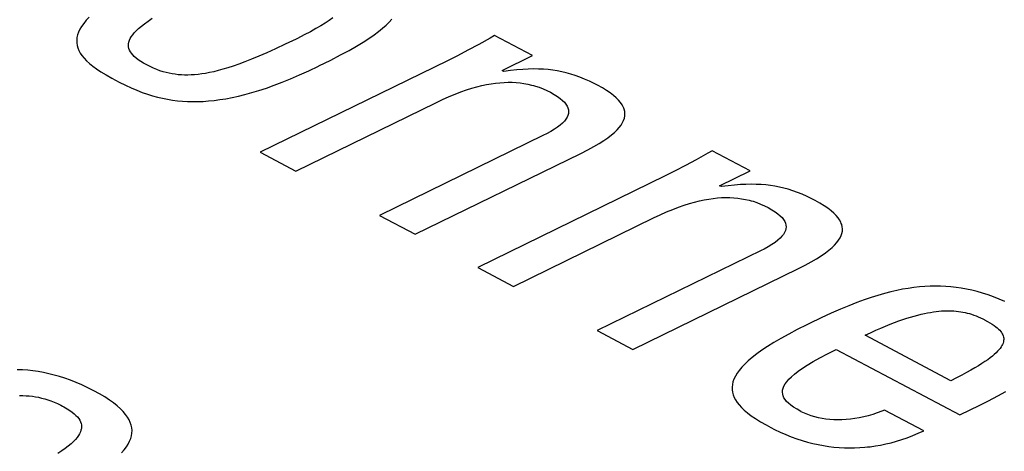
# Model space of a CAD drawing. Header units: millimetres. Extents: x -844 to -217, y -125 to 557.
# Tile 133 of 178: x -366.06 to -362.53, y 493.84 to 495.38. Entities that reach past the tile are written whole.
import ezdxf

# ---------------------------------------------------------------- set-up
doc = ezdxf.new("R2010")
doc.units = ezdxf.units.MM
doc.header["$LTSCALE"] = 23.1
doc.layers.add('R912005577_AM_0', color=7, linetype='CONTINUOUS')

msp = doc.modelspace()

# ---------------------------------------------------------------- linework, layer by layer
at = {"layer": 'R912005577_AM_0', "color": 7}
for p, q in [((-365.8192, 495.3807), (-365.8283, 495.3697)), ((-365.8085, 495.3921), (-365.8192, 495.3807)), ((-365.6104, 495.3686), (-365.5974, 495.378)), ((-365.5974, 495.378), (-365.5825, 495.3881)), ((-364.9478, 495.3804), (-364.962, 495.371)), ((-364.9352, 495.3894), (-364.9478, 495.3804)), ((-364.7439, 495.3632), (-364.733, 495.3741)), ((-364.733, 495.3741), (-364.7237, 495.3847)), ((-365.8468, 495.3385), (-365.8503, 495.3287)), ((-365.842, 495.3487), (-365.8468, 495.3385)), ((-365.8359, 495.359), (-365.842, 495.3487)), ((-365.8283, 495.3697), (-365.8359, 495.359)), ((-365.6469, 495.336), (-365.6398, 495.3435)), ((-365.6398, 495.3435), (-365.6315, 495.3514)), ((-365.6315, 495.3514), (-365.6217, 495.3597)), ((-365.6217, 495.3597), (-365.6104, 495.3686)), ((-365.0157, 495.3397), (-365.0377, 495.3282)), ((-364.9958, 495.3507), (-365.0157, 495.3397)), ((-364.978, 495.3611), (-364.9958, 495.3507)), ((-364.962, 495.371), (-364.978, 495.3611)), ((-364.787, 495.3282), (-364.7707, 495.3403)), ((-364.7707, 495.3403), (-364.7564, 495.352)), ((-364.7564, 495.352), (-364.7439, 495.3632)), ((-365.8526, 495.319), (-365.8536, 495.3095)), ((-365.8536, 495.3095), (-365.8534, 495.3001)), ((-365.8503, 495.3287), (-365.8526, 495.319)), ((-365.6676, 495.2969), (-365.6664, 495.3029)), ((-365.6664, 495.3029), (-365.6644, 495.309)), ((-365.6644, 495.309), (-365.6615, 495.3154)), ((-365.6615, 495.3154), (-365.6577, 495.322)), ((-365.6577, 495.322), (-365.6528, 495.3288)), ((-365.6528, 495.3288), (-365.6469, 495.336)), ((-365.0671, 495.3136), (-365.1061, 495.2948)), ((-365.0621, 495.316), (-365.0671, 495.3136)), ((-365.0377, 495.3282), (-365.0621, 495.316)), ((-364.8498, 495.2881), (-364.8262, 495.3022)), ((-364.8262, 495.3022), (-364.8054, 495.3156)), ((-364.8054, 495.3156), (-364.787, 495.3282)), ((-364.3706, 495.3172), (-364.4119, 495.2941)), ((-364.3549, 495.3263), (-364.3706, 495.3172)), ((-364.2191, 495.2544), (-364.3549, 495.3263)), ((-365.8534, 495.3001), (-365.852, 495.2909)), ((-365.852, 495.2909), (-365.8495, 495.2817)), ((-365.8495, 495.2817), (-365.8458, 495.2726)), ((-365.8458, 495.2726), (-365.8409, 495.2635)), ((-365.6679, 495.291), (-365.6676, 495.2969)), ((-365.6674, 495.2852), (-365.6679, 495.291)), ((-365.6661, 495.2795), (-365.6674, 495.2852)), ((-365.664, 495.2738), (-365.6661, 495.2795)), ((-365.6611, 495.2682), (-365.664, 495.2738)), ((-365.6573, 495.2625), (-365.6611, 495.2682)), ((-365.1409, 495.2786), (-365.1721, 495.2646)), ((-365.1061, 495.2948), (-365.1409, 495.2786)), ((-364.9071, 495.2564), (-364.8765, 495.2729)), ((-364.8765, 495.2729), (-364.8498, 495.2881)), ((-364.4506, 495.2732), (-364.4876, 495.2539)), ((-364.4119, 495.2941), (-364.4506, 495.2732)), ((-365.8409, 495.2635), (-365.8347, 495.2543)), ((-365.8347, 495.2543), (-365.8272, 495.2451)), ((-365.8272, 495.2451), (-365.8184, 495.2357)), ((-365.8184, 495.2357), (-365.808, 495.2262)), ((-365.6526, 495.2569), (-365.6573, 495.2625)), ((-365.647, 495.2512), (-365.6526, 495.2569)), ((-365.6404, 495.2454), (-365.647, 495.2512)), ((-365.6327, 495.2394), (-365.6404, 495.2454)), ((-365.6238, 495.2334), (-365.6327, 495.2394)), ((-365.6136, 495.2272), (-365.6238, 495.2334)), ((-365.2502, 495.2321), (-365.2723, 495.2239)), ((-365.2264, 495.2415), (-365.2502, 495.2321)), ((-365.2005, 495.2523), (-365.2264, 495.2415)), ((-365.1721, 495.2646), (-365.2005, 495.2523)), ((-364.5234, 495.236), (-365.1952, 494.908)), ((-364.9847, 495.2173), (-364.9425, 495.2382)), ((-364.9425, 495.2382), (-364.9071, 495.2564)), ((-364.4876, 495.2539), (-364.5234, 495.236)), ((-364.3283, 495.2011), (-364.2191, 495.2544)), ((-365.808, 495.2262), (-365.796, 495.2164)), ((-365.796, 495.2164), (-365.7822, 495.2063)), ((-365.7822, 495.2063), (-365.7664, 495.1957)), ((-365.7664, 495.1957), (-365.7483, 495.1847)), ((-365.602, 495.2207), (-365.6136, 495.2272)), ((-365.5898, 495.2146), (-365.602, 495.2207)), ((-365.5779, 495.2091), (-365.5898, 495.2146)), ((-365.5664, 495.2044), (-365.5779, 495.2091)), ((-365.5551, 495.2002), (-365.5664, 495.2044)), ((-365.544, 495.1966), (-365.5551, 495.2002)), ((-365.533, 495.1935), (-365.544, 495.1966)), ((-365.3623, 495.1965), (-365.3773, 495.1932)), ((-365.3465, 495.2005), (-365.3623, 495.1965)), ((-365.3297, 495.2051), (-365.3465, 495.2005)), ((-365.3118, 495.2105), (-365.3297, 495.2051)), ((-365.2927, 495.2167), (-365.3118, 495.2105)), ((-365.2723, 495.2239), (-365.2927, 495.2167)), ((-365.0546, 495.1847), (-365.0214, 495.1997)), ((-365.0214, 495.1997), (-364.9866, 495.2163)), ((-364.9866, 495.2163), (-364.9847, 495.2173)), ((-364.322, 495.1978), (-364.3283, 495.2011)), ((-364.2977, 495.2009), (-364.322, 495.1978)), ((-364.2751, 495.2032), (-364.2977, 495.2009)), ((-364.254, 495.2048), (-364.2751, 495.2032)), ((-364.234, 495.2058), (-364.254, 495.2048)), ((-364.2151, 495.2062), (-364.234, 495.2058)), ((-364.197, 495.2059), (-364.2151, 495.2062)), ((-364.1795, 495.2051), (-364.197, 495.2059)), ((-364.1626, 495.2038), (-364.1795, 495.2051)), ((-364.1461, 495.2018), (-364.1626, 495.2038)), ((-364.13, 495.1993), (-364.1461, 495.2018)), ((-364.114, 495.1963), (-364.13, 495.1993)), ((-364.0981, 495.1925), (-364.114, 495.1963)), ((-365.7483, 495.1847), (-365.7275, 495.1728)), ((-365.7275, 495.1728), (-365.7145, 495.1658)), ((-365.7145, 495.1658), (-365.7012, 495.1589)), ((-365.522, 495.1909), (-365.533, 495.1935)), ((-365.5111, 495.1888), (-365.522, 495.1909)), ((-365.5002, 495.1871), (-365.5111, 495.1888)), ((-365.4891, 495.1858), (-365.5002, 495.1871)), ((-365.4779, 495.1849), (-365.4891, 495.1858)), ((-365.4666, 495.1844), (-365.4779, 495.1849)), ((-365.455, 495.1843), (-365.4666, 495.1844)), ((-365.4432, 495.1847), (-365.455, 495.1843)), ((-365.431, 495.1854), (-365.4432, 495.1847)), ((-365.4184, 495.1867), (-365.431, 495.1854)), ((-365.4053, 495.1883), (-365.4184, 495.1867)), ((-365.3916, 495.1905), (-365.4053, 495.1883)), ((-365.3773, 495.1932), (-365.3916, 495.1905)), ((-365.1166, 495.1588), (-365.0863, 495.1711)), ((-365.0863, 495.1711), (-365.0546, 495.1847)), ((-364.0821, 495.1882), (-364.0981, 495.1925)), ((-364.066, 495.183), (-364.0821, 495.1882)), ((-364.0494, 495.1771), (-364.066, 495.183)), ((-364.0323, 495.1702), (-364.0494, 495.1771)), ((-364.0145, 495.1623), (-364.0323, 495.1702)), ((-363.9957, 495.1531), (-364.0145, 495.1623)), ((-365.7012, 495.1589), (-365.6788, 495.1478)), ((-365.6788, 495.1478), (-365.6578, 495.1382)), ((-365.6578, 495.1382), (-365.6377, 495.1298)), ((-365.6377, 495.1298), (-365.6184, 495.1224)), ((-365.2255, 495.1215), (-365.2, 495.1292)), ((-365.2, 495.1292), (-365.1733, 495.1379)), ((-365.1733, 495.1379), (-365.1456, 495.1478)), ((-365.1456, 495.1478), (-365.1166, 495.1588)), ((-364.4756, 495.1242), (-364.4557, 495.1312)), ((-364.4557, 495.1312), (-364.4367, 495.1372)), ((-364.4367, 495.1372), (-364.4184, 495.1424)), ((-364.4184, 495.1424), (-364.4008, 495.1468)), ((-364.4008, 495.1468), (-364.3838, 495.1504)), ((-364.3838, 495.1504), (-364.3674, 495.1533)), ((-364.3674, 495.1533), (-364.3515, 495.1556)), ((-364.3515, 495.1556), (-364.336, 495.1572)), ((-364.336, 495.1572), (-364.321, 495.1582)), ((-364.321, 495.1582), (-364.3062, 495.1586)), ((-364.3062, 495.1586), (-364.2918, 495.1584)), ((-364.2918, 495.1584), (-364.2776, 495.1577)), ((-364.2776, 495.1577), (-364.2636, 495.1564)), ((-364.2636, 495.1564), (-364.2497, 495.1545)), ((-364.2497, 495.1545), (-364.2359, 495.1519)), ((-364.2359, 495.1519), (-364.2222, 495.1488)), ((-364.2222, 495.1488), (-364.2154, 495.147)), ((-364.2154, 495.147), (-364.2085, 495.145)), ((-364.2085, 495.145), (-364.1949, 495.1405)), ((-364.1949, 495.1405), (-364.1813, 495.1353)), ((-364.1813, 495.1353), (-364.1677, 495.1294)), ((-364.1677, 495.1294), (-364.1541, 495.1226)), ((-363.9855, 495.1478), (-363.9957, 495.1531)), ((-363.9684, 495.1384), (-363.9855, 495.1478)), ((-363.9534, 495.1292), (-363.9684, 495.1384)), ((-363.9402, 495.1202), (-363.9534, 495.1292)), ((-365.6184, 495.1224), (-365.5997, 495.1159)), ((-365.5997, 495.1159), (-365.5813, 495.1102)), ((-365.5813, 495.1102), (-365.5633, 495.1053)), ((-365.5633, 495.1053), (-365.5454, 495.1012)), ((-365.5454, 495.1012), (-365.5277, 495.0977)), ((-365.5277, 495.0977), (-365.5099, 495.0948)), ((-365.5099, 495.0948), (-365.4921, 495.0925)), ((-365.4921, 495.0925), (-365.4742, 495.0909)), ((-365.4742, 495.0909), (-365.4561, 495.0898)), ((-365.4561, 495.0898), (-365.4378, 495.0894)), ((-365.4378, 495.0894), (-365.4191, 495.0895)), ((-365.4191, 495.0895), (-365.4, 495.0902)), ((-365.4, 495.0902), (-365.3804, 495.0916)), ((-365.3804, 495.0916), (-365.3603, 495.0936)), ((-365.3603, 495.0936), (-365.3397, 495.0963)), ((-365.3397, 495.0963), (-365.3184, 495.0998)), ((-365.3184, 495.0998), (-365.2964, 495.104)), ((-365.2964, 495.104), (-365.2736, 495.1089)), ((-365.2736, 495.1089), (-365.25, 495.1148)), ((-365.25, 495.1148), (-365.2255, 495.1215)), ((-364.5651, 495.0855), (-364.5416, 495.0967)), ((-364.5416, 495.0967), (-364.5183, 495.1071)), ((-364.5183, 495.1071), (-364.4964, 495.1162)), ((-364.4964, 495.1162), (-364.4756, 495.1242)), ((-364.1541, 495.1226), (-364.1408, 495.1151)), ((-364.1408, 495.1151), (-364.1293, 495.1078)), ((-364.1293, 495.1078), (-364.1195, 495.1007)), ((-364.1195, 495.1007), (-364.1112, 495.0937)), ((-364.1112, 495.0937), (-364.1044, 495.0868)), ((-363.9287, 495.1115), (-363.9402, 495.1202)), ((-363.9188, 495.103), (-363.9287, 495.1115)), ((-363.9105, 495.0946), (-363.9188, 495.103)), ((-363.9035, 495.0863), (-363.9105, 495.0946)), ((-365.0673, 494.8403), (-364.5651, 495.0855)), ((-364.1044, 495.0868), (-364.099, 495.08)), ((-364.099, 495.08), (-364.0968, 495.0766)), ((-364.0968, 495.0766), (-364.0949, 495.0732)), ((-364.0949, 495.0732), (-364.092, 495.0665)), ((-364.092, 495.0665), (-364.0903, 495.0599)), ((-364.0903, 495.0599), (-364.0898, 495.0533)), ((-363.8979, 495.0782), (-363.9035, 495.0863)), ((-363.8935, 495.0701), (-363.8979, 495.0782)), ((-363.8918, 495.0661), (-363.8935, 495.0701)), ((-363.8904, 495.0621), (-363.8918, 495.0661)), ((-363.8884, 495.0541), (-363.8904, 495.0621)), ((-363.8877, 495.0462), (-363.8884, 495.0541)), ((-364.1047, 495.0196), (-364.1114, 495.0126)), ((-364.0992, 495.0265), (-364.1047, 495.0196)), ((-364.0951, 495.0333), (-364.0992, 495.0265)), ((-364.0921, 495.0401), (-364.0951, 495.0333)), ((-364.0904, 495.0467), (-364.0921, 495.0401)), ((-364.0898, 495.0533), (-364.0904, 495.0467)), ((-363.8962, 495.0139), (-363.8923, 495.0221)), ((-363.8923, 495.0221), (-363.8896, 495.0302)), ((-363.8896, 495.0302), (-363.888, 495.0382)), ((-363.888, 495.0382), (-363.8877, 495.0462)), ((-364.1407, 494.9902), (-364.1538, 494.9823)), ((-364.1293, 494.9979), (-364.1407, 494.9902)), ((-364.1196, 495.0053), (-364.1293, 494.9979)), ((-364.1114, 495.0126), (-364.1196, 495.0053)), ((-363.9251, 494.9792), (-363.9158, 494.9882)), ((-363.9158, 494.9882), (-363.9079, 494.997)), ((-363.9079, 494.997), (-363.9014, 495.0055)), ((-363.9014, 495.0055), (-363.8962, 495.0139)), ((-364.1798, 494.9687), (-364.7676, 494.6816)), ((-364.1689, 494.9741), (-364.1798, 494.9687)), ((-364.1538, 494.9823), (-364.1689, 494.9741)), ((-363.9803, 494.9394), (-363.9635, 494.95)), ((-363.9635, 494.95), (-363.9489, 494.9601)), ((-363.9489, 494.9601), (-363.9361, 494.9698)), ((-363.9361, 494.9698), (-363.9251, 494.9792)), ((-364.0459, 494.9039), (-364.0211, 494.9165)), ((-364.0211, 494.9165), (-363.9994, 494.9283)), ((-363.9994, 494.9283), (-363.9803, 494.9394)), ((-363.5746, 494.9132), (-363.5904, 494.9042)), ((-363.4389, 494.8414), (-363.5746, 494.9132)), ((-365.1952, 494.908), (-365.0673, 494.8403)), ((-364.6397, 494.6139), (-364.0459, 494.9039)), ((-363.6316, 494.8811), (-363.6703, 494.8601)), ((-363.5904, 494.9042), (-363.6316, 494.8811)), ((-363.6703, 494.8601), (-363.7074, 494.8408)), ((-363.7432, 494.823), (-364.415, 494.4949)), ((-363.7074, 494.8408), (-363.7432, 494.823)), ((-363.548, 494.7881), (-363.4389, 494.8414)), ((-363.5417, 494.7847), (-363.548, 494.7881)), ((-363.5174, 494.7879), (-363.5417, 494.7847)), ((-363.4948, 494.7902), (-363.5174, 494.7879)), ((-363.4737, 494.7918), (-363.4948, 494.7902)), ((-363.4537, 494.7928), (-363.4737, 494.7918)), ((-363.4348, 494.7931), (-363.4537, 494.7928)), ((-363.4167, 494.7929), (-363.4348, 494.7931)), ((-363.3993, 494.7921), (-363.4167, 494.7929)), ((-363.3824, 494.7907), (-363.3993, 494.7921)), ((-363.3659, 494.7888), (-363.3824, 494.7907)), ((-363.3497, 494.7863), (-363.3659, 494.7888)), ((-363.3338, 494.7832), (-363.3497, 494.7863)), ((-363.3179, 494.7795), (-363.3338, 494.7832)), ((-363.3019, 494.7751), (-363.3179, 494.7795)), ((-363.2857, 494.77), (-363.3019, 494.7751)), ((-363.6206, 494.7337), (-363.6036, 494.7374)), ((-363.6036, 494.7374), (-363.5872, 494.7403)), ((-363.5872, 494.7403), (-363.5713, 494.7425)), ((-363.5713, 494.7425), (-363.5558, 494.7442)), ((-363.5558, 494.7442), (-363.5407, 494.7452)), ((-363.5407, 494.7452), (-363.526, 494.7456)), ((-363.526, 494.7456), (-363.5116, 494.7454)), ((-363.5116, 494.7454), (-363.4973, 494.7446)), ((-363.4973, 494.7446), (-363.4833, 494.7433)), ((-363.4833, 494.7433), (-363.4695, 494.7414)), ((-363.4695, 494.7414), (-363.4557, 494.7389)), ((-363.4557, 494.7389), (-363.442, 494.7358)), ((-363.2692, 494.764), (-363.2857, 494.77)), ((-363.2521, 494.7572), (-363.2692, 494.764)), ((-363.2343, 494.7492), (-363.2521, 494.7572)), ((-363.2154, 494.74), (-363.2343, 494.7492)), ((-363.2052, 494.7347), (-363.2154, 494.74)), ((-363.7381, 494.694), (-363.7162, 494.7031)), ((-363.7162, 494.7031), (-363.6954, 494.7111)), ((-363.6954, 494.7111), (-363.6755, 494.7181)), ((-363.6755, 494.7181), (-363.6564, 494.7242)), ((-363.6564, 494.7242), (-363.6382, 494.7294)), ((-363.6382, 494.7294), (-363.6206, 494.7337)), ((-363.442, 494.7358), (-363.4352, 494.734)), ((-363.4352, 494.734), (-363.4283, 494.732)), ((-363.4283, 494.732), (-363.4147, 494.7275)), ((-363.4147, 494.7275), (-363.4011, 494.7223)), ((-363.4011, 494.7223), (-363.3875, 494.7163)), ((-363.3875, 494.7163), (-363.3739, 494.7095)), ((-363.3739, 494.7095), (-363.3606, 494.7021)), ((-363.3606, 494.7021), (-363.3491, 494.6948)), ((-363.1882, 494.7253), (-363.2052, 494.7347)), ((-363.1732, 494.7161), (-363.1882, 494.7253)), ((-363.16, 494.7072), (-363.1732, 494.7161)), ((-363.1485, 494.6985), (-363.16, 494.7072)), ((-364.7676, 494.6816), (-364.6397, 494.6139)), ((-364.287, 494.4272), (-363.7849, 494.6724)), ((-363.7849, 494.6724), (-363.7614, 494.6836)), ((-363.7614, 494.6836), (-363.7381, 494.694)), ((-363.3491, 494.6948), (-363.3393, 494.6877)), ((-363.3393, 494.6877), (-363.331, 494.6806)), ((-363.331, 494.6806), (-363.3242, 494.6737)), ((-363.3242, 494.6737), (-363.3188, 494.6669)), ((-363.3188, 494.6669), (-363.3166, 494.6636)), ((-363.1386, 494.6899), (-363.1485, 494.6985)), ((-363.1302, 494.6815), (-363.1386, 494.6899)), ((-363.1233, 494.6733), (-363.1302, 494.6815)), ((-363.1176, 494.6652), (-363.1233, 494.6733)), ((-363.3166, 494.6636), (-363.3147, 494.6602)), ((-363.3147, 494.6602), (-363.3118, 494.6535)), ((-363.3102, 494.6337), (-363.312, 494.627)), ((-363.3118, 494.6535), (-363.3101, 494.6469)), ((-363.3096, 494.6403), (-363.3102, 494.6337)), ((-363.3101, 494.6469), (-363.3096, 494.6403)), ((-363.1133, 494.6571), (-363.1176, 494.6652)), ((-363.1116, 494.6531), (-363.1133, 494.6571)), ((-363.1102, 494.6491), (-363.1116, 494.6531)), ((-363.1082, 494.6411), (-363.1102, 494.6491)), ((-363.1075, 494.6331), (-363.1082, 494.6411)), ((-363.1078, 494.6252), (-363.1075, 494.6331)), ((-363.3312, 494.5995), (-363.3394, 494.5923)), ((-363.3245, 494.6066), (-363.3312, 494.5995)), ((-363.319, 494.6135), (-363.3245, 494.6066)), ((-363.3149, 494.6203), (-363.319, 494.6135)), ((-363.312, 494.627), (-363.3149, 494.6203)), ((-363.1212, 494.5925), (-363.116, 494.6008)), ((-363.116, 494.6008), (-363.1121, 494.6091)), ((-363.1121, 494.6091), (-363.1094, 494.6172)), ((-363.1094, 494.6172), (-363.1078, 494.6252)), ((-363.3887, 494.5611), (-363.3996, 494.5557)), ((-363.3736, 494.5693), (-363.3887, 494.5611)), ((-363.3605, 494.5772), (-363.3736, 494.5693)), ((-363.3491, 494.5849), (-363.3605, 494.5772)), ((-363.3394, 494.5923), (-363.3491, 494.5849)), ((-363.1559, 494.5568), (-363.145, 494.5661)), ((-363.145, 494.5661), (-363.1356, 494.5752)), ((-363.1356, 494.5752), (-363.1277, 494.5839)), ((-363.1277, 494.5839), (-363.1212, 494.5925)), ((-363.3996, 494.5557), (-363.9874, 494.2686)), ((-363.2192, 494.5153), (-363.2001, 494.5264)), ((-363.2001, 494.5264), (-363.1833, 494.537)), ((-363.1833, 494.537), (-363.1687, 494.5471)), ((-363.1687, 494.5471), (-363.1559, 494.5568)), ((-364.415, 494.4949), (-364.287, 494.4272)), ((-363.8595, 494.2009), (-363.2657, 494.4908)), ((-363.2657, 494.4908), (-363.241, 494.5034)), ((-363.241, 494.5034), (-363.2192, 494.5153)), ((-362.8714, 494.4202), (-362.8919, 494.4167)), ((-362.8514, 494.423), (-362.8714, 494.4202)), ((-362.8317, 494.4251), (-362.8514, 494.423)), ((-362.8124, 494.4267), (-362.8317, 494.4251)), ((-362.7934, 494.4276), (-362.8124, 494.4267)), ((-362.7745, 494.4279), (-362.7934, 494.4276)), ((-362.7558, 494.4277), (-362.7745, 494.4279)), ((-362.7372, 494.4268), (-362.7558, 494.4277)), ((-362.7186, 494.4254), (-362.7372, 494.4268)), ((-362.7, 494.4233), (-362.7186, 494.4254)), ((-362.6813, 494.4206), (-362.7, 494.4233)), ((-362.6625, 494.4173), (-362.6813, 494.4206)), ((-363.0043, 494.3875), (-363.0297, 494.3788)), ((-362.9801, 494.3951), (-363.0043, 494.3875)), ((-362.9569, 494.4017), (-362.9801, 494.3951)), ((-362.9345, 494.4075), (-362.9569, 494.4017)), ((-362.9129, 494.4125), (-362.9345, 494.4075)), ((-362.8919, 494.4167), (-362.9129, 494.4125)), ((-362.6435, 494.4132), (-362.6625, 494.4173)), ((-362.6244, 494.4085), (-362.6435, 494.4132)), ((-362.6051, 494.4031), (-362.6244, 494.4085)), ((-362.5856, 494.3968), (-362.6051, 494.4031)), ((-362.5657, 494.3898), (-362.5856, 494.3968)), ((-362.5455, 494.3818), (-362.5657, 494.3898)), ((-363.0847, 494.3579), (-363.115, 494.3453)), ((-363.0564, 494.369), (-363.0847, 494.3579)), ((-363.0297, 494.3788), (-363.0564, 494.369)), ((-362.525, 494.373), (-362.5455, 494.3818)), ((-363.1843, 494.3142), (-363.2258, 494.2944)), ((-363.1479, 494.3309), (-363.1843, 494.3142)), ((-363.115, 494.3453), (-363.1479, 494.3309)), ((-362.8906, 494.3086), (-362.8765, 494.3132)), ((-362.8765, 494.3132), (-362.863, 494.3174)), ((-362.863, 494.3174), (-362.85, 494.3211)), ((-362.85, 494.3211), (-362.8376, 494.3245)), ((-362.8376, 494.3245), (-362.8255, 494.3274)), ((-362.8255, 494.3274), (-362.8139, 494.33)), ((-362.8139, 494.33), (-362.8028, 494.3323)), ((-362.8028, 494.3323), (-362.792, 494.3342)), ((-362.792, 494.3342), (-362.7815, 494.3359)), ((-362.7815, 494.3359), (-362.7714, 494.3372)), ((-362.7714, 494.3372), (-362.7616, 494.3383)), ((-362.7616, 494.3383), (-362.7521, 494.3391)), ((-362.7521, 494.3391), (-362.7474, 494.3394)), ((-362.7474, 494.3394), (-362.7428, 494.3396)), ((-362.7428, 494.3396), (-362.7338, 494.3399)), ((-362.7338, 494.3399), (-362.725, 494.3399)), ((-362.725, 494.3399), (-362.7164, 494.3397)), ((-362.7164, 494.3397), (-362.708, 494.3393)), ((-362.708, 494.3393), (-362.6998, 494.3386)), ((-362.6998, 494.3386), (-362.6916, 494.3377)), ((-362.6916, 494.3377), (-362.6836, 494.3366)), ((-362.6836, 494.3366), (-362.6757, 494.3352)), ((-362.6757, 494.3352), (-362.6679, 494.3336)), ((-362.6679, 494.3336), (-362.66, 494.3318)), ((-362.66, 494.3318), (-362.6522, 494.3297)), ((-362.6522, 494.3297), (-362.6444, 494.3273)), ((-362.6444, 494.3273), (-362.6366, 494.3246)), ((-362.6366, 494.3246), (-362.6286, 494.3216)), ((-362.6286, 494.3216), (-362.6206, 494.3183)), ((-362.6206, 494.3183), (-362.6124, 494.3146)), ((-362.6124, 494.3146), (-362.604, 494.3105)), ((-363.2358, 494.2895), (-363.2696, 494.2726)), ((-363.2258, 494.2944), (-363.2358, 494.2895)), ((-362.988, 494.2699), (-362.97, 494.2778)), ((-362.97, 494.2778), (-362.9528, 494.285)), ((-362.9528, 494.285), (-362.9363, 494.2917)), ((-362.9363, 494.2917), (-362.9204, 494.2979)), ((-362.9204, 494.2979), (-362.9052, 494.3035)), ((-362.9052, 494.3035), (-362.8906, 494.3086)), ((-362.604, 494.3105), (-362.5993, 494.308)), ((-362.5993, 494.308), (-362.5981, 494.3074)), ((-362.5981, 494.3074), (-362.5877, 494.3017)), ((-362.5877, 494.3017), (-362.5787, 494.2965)), ((-362.5787, 494.2965), (-362.5708, 494.2916)), ((-362.5708, 494.2916), (-362.5639, 494.2869)), ((-362.5639, 494.2869), (-362.5578, 494.2825)), ((-362.5578, 494.2825), (-362.5524, 494.2782)), ((-362.5524, 494.2782), (-362.5477, 494.2739)), ((-363.9874, 494.2686), (-363.8595, 494.2009)), ((-363.3004, 494.2564), (-363.3284, 494.2409)), ((-363.2696, 494.2726), (-363.3004, 494.2564)), ((-363.0263, 494.252), (-363.0067, 494.2613)), ((-362.7188, 494.0893), (-363.0263, 494.252)), ((-363.0067, 494.2613), (-362.988, 494.2699)), ((-362.5477, 494.2739), (-362.5437, 494.2698)), ((-362.5437, 494.2698), (-362.5401, 494.2657)), ((-362.5401, 494.2657), (-362.5371, 494.2617)), ((-362.5371, 494.2617), (-362.5346, 494.2577)), ((-362.5346, 494.2577), (-362.5326, 494.2536)), ((-362.5326, 494.2536), (-362.5311, 494.2496)), ((-362.5311, 494.2496), (-362.53, 494.2455)), ((-362.53, 494.2455), (-362.5294, 494.2414)), ((-363.3764, 494.2119), (-363.3968, 494.1982)), ((-363.3536, 494.2261), (-363.3764, 494.2119)), ((-363.3284, 494.2409), (-363.3536, 494.2261)), ((-362.5388, 494.2101), (-362.5423, 494.2051)), ((-362.5359, 494.2149), (-362.5388, 494.2101)), ((-362.5335, 494.2196), (-362.5359, 494.2149)), ((-362.5317, 494.2242), (-362.5335, 494.2196)), ((-362.5304, 494.2286), (-362.5317, 494.2242)), ((-362.5296, 494.233), (-362.5304, 494.2286)), ((-362.5293, 494.2372), (-362.5296, 494.233)), ((-362.5294, 494.2414), (-362.5293, 494.2372)), ((-363.4312, 494.1725), (-363.4454, 494.1603)), ((-363.415, 494.1851), (-363.4312, 494.1725)), ((-363.3968, 494.1982), (-363.415, 494.1851)), ((-363.1889, 494.1711), (-363.1616, 494.1856)), ((-363.1616, 494.1856), (-363.1304, 494.2012)), ((-363.1304, 494.2012), (-362.6872, 493.9665)), ((-362.57, 494.1773), (-362.5779, 494.171)), ((-362.563, 494.1833), (-362.57, 494.1773)), ((-362.5567, 494.1891), (-362.563, 494.1833)), ((-362.5512, 494.1946), (-362.5567, 494.1891)), ((-362.5464, 494.2), (-362.5512, 494.1946)), ((-362.5423, 494.2051), (-362.5464, 494.2)), ((-363.4686, 494.1373), (-363.4777, 494.1263)), ((-363.4578, 494.1486), (-363.4686, 494.1373)), ((-363.4454, 494.1603), (-363.4578, 494.1486)), ((-363.2514, 494.1337), (-363.2335, 494.1453)), ((-363.2335, 494.1453), (-363.2127, 494.1578)), ((-363.2127, 494.1578), (-363.1889, 494.1711)), ((-362.6193, 494.1429), (-362.6324, 494.135)), ((-362.6074, 494.1504), (-362.6193, 494.1429)), ((-362.5965, 494.1576), (-362.6074, 494.1504)), ((-362.5868, 494.1644), (-362.5965, 494.1576)), ((-362.5779, 494.171), (-362.5868, 494.1644)), ((-366.048, 494.1279), (-366.0667, 494.1287)), ((-366.0293, 494.1265), (-366.048, 494.1279)), ((-366.0106, 494.1245), (-366.0293, 494.1265)), ((-365.9918, 494.1218), (-366.0106, 494.1245)), ((-365.9729, 494.1185), (-365.9918, 494.1218)), ((-365.9539, 494.1144), (-365.9729, 494.1185)), ((-365.9347, 494.1097), (-365.9539, 494.1144)), ((-365.9153, 494.1043), (-365.9347, 494.1097)), ((-365.8956, 494.098), (-365.9153, 494.1043)), ((-363.4916, 494.1054), (-363.4965, 494.0953)), ((-363.4854, 494.1157), (-363.4916, 494.1054)), ((-363.4777, 494.1263), (-363.4854, 494.1157)), ((-363.2998, 494.0942), (-363.2907, 494.1032)), ((-363.2907, 494.1032), (-363.2798, 494.1128)), ((-363.2798, 494.1128), (-363.2667, 494.1229)), ((-363.2667, 494.1229), (-363.2514, 494.1337)), ((-362.6797, 494.109), (-362.6984, 494.0994)), ((-362.6625, 494.1181), (-362.6797, 494.109)), ((-362.6468, 494.1268), (-362.6625, 494.1181)), ((-362.6324, 494.135), (-362.6468, 494.1268)), ((-365.8757, 494.0909), (-365.8956, 494.098)), ((-365.8554, 494.083), (-365.8757, 494.0909)), ((-365.8347, 494.0741), (-365.8554, 494.083)), ((-365.8137, 494.0642), (-365.8347, 494.0741)), ((-363.5024, 494.0758), (-363.5035, 494.0663)), ((-363.5035, 494.0663), (-363.5034, 494.057)), ((-363.5001, 494.0854), (-363.5024, 494.0758)), ((-363.4965, 494.0953), (-363.5001, 494.0854)), ((-363.3203, 494.0625), (-363.3173, 494.0699)), ((-363.3173, 494.0699), (-363.313, 494.0777)), ((-363.313, 494.0777), (-363.3072, 494.0857)), ((-363.3072, 494.0857), (-363.2998, 494.0942)), ((-362.6984, 494.0994), (-362.7188, 494.0893)), ((-366.0586, 494.036), (-366.0467, 494.036)), ((-366.0467, 494.036), (-366.0351, 494.0356)), ((-366.0351, 494.0356), (-366.0237, 494.0347)), ((-366.0237, 494.0347), (-366.0124, 494.0335)), ((-366.0124, 494.0335), (-366.0013, 494.0319)), ((-366.0013, 494.0319), (-365.9903, 494.0298)), ((-365.7922, 494.0533), (-365.8137, 494.0642)), ((-365.7716, 494.0419), (-365.7922, 494.0533)), ((-365.7531, 494.0309), (-365.7716, 494.0419)), ((-365.7364, 494.02), (-365.7531, 494.0309)), ((-363.5034, 494.057), (-363.5022, 494.0478)), ((-363.5022, 494.0478), (-363.4998, 494.0387)), ((-363.4998, 494.0387), (-363.4963, 494.0296)), ((-363.3226, 494.0484), (-363.3221, 494.0553)), ((-363.3219, 494.0416), (-363.3226, 494.0484)), ((-363.3221, 494.0553), (-363.3203, 494.0625)), ((-363.3201, 494.0349), (-363.3219, 494.0416)), ((-363.3172, 494.0283), (-363.3201, 494.0349)), ((-362.5837, 494.0173), (-362.5504, 494.0345)), ((-362.5504, 494.0345), (-362.5211, 494.0504)), ((-365.9903, 494.0298), (-365.9792, 494.0273)), ((-365.9792, 494.0273), (-365.9682, 494.0243)), ((-365.9682, 494.0243), (-365.9571, 494.0209)), ((-365.9571, 494.0209), (-365.9458, 494.0169)), ((-365.9458, 494.0169), (-365.9343, 494.0123)), ((-365.9343, 494.0123), (-365.9225, 494.0071)), ((-365.9225, 494.0071), (-365.9103, 494.0012)), ((-365.9103, 494.0012), (-365.9048, 493.9983)), ((-365.9048, 493.9983), (-365.8994, 493.9954)), ((-365.8994, 493.9954), (-365.8882, 493.989)), ((-365.7216, 494.0094), (-365.7364, 494.02)), ((-365.7085, 493.999), (-365.7216, 494.0094)), ((-365.697, 493.9887), (-365.7085, 493.999)), ((-363.4963, 494.0296), (-363.4915, 494.0205)), ((-363.4915, 494.0205), (-363.4856, 494.0114)), ((-363.4856, 494.0114), (-363.4783, 494.0023)), ((-363.4783, 494.0023), (-363.4697, 493.993)), ((-363.313, 494.0218), (-363.3172, 494.0283)), ((-363.3076, 494.0152), (-363.313, 494.0218)), ((-363.3008, 494.0085), (-363.3076, 494.0152)), ((-363.2925, 494.0016), (-363.3008, 494.0085)), ((-363.2825, 493.9945), (-363.2925, 494.0016)), ((-362.6872, 493.9665), (-362.615, 494.0018)), ((-362.615, 494.0018), (-362.5837, 494.0173)), ((-365.8882, 493.989), (-365.8784, 493.9828)), ((-365.8784, 493.9828), (-365.8699, 493.9767)), ((-365.8699, 493.9767), (-365.8626, 493.9708)), ((-365.8626, 493.9708), (-365.8562, 493.965)), ((-365.8562, 493.965), (-365.8508, 493.9593)), ((-365.6871, 493.9787), (-365.697, 493.9887)), ((-365.6786, 493.9687), (-365.6871, 493.9787)), ((-365.6715, 493.9589), (-365.6786, 493.9687)), ((-363.4697, 493.993), (-363.4596, 493.9835)), ((-363.4596, 493.9835), (-363.4479, 493.9738)), ((-363.4479, 493.9738), (-363.4345, 493.9638)), ((-363.4345, 493.9638), (-363.4191, 493.9534)), ((-363.2705, 493.987), (-363.2825, 493.9945)), ((-363.2563, 493.979), (-363.2705, 493.987)), ((-363.2551, 493.9783), (-363.2563, 493.979)), ((-363.2434, 493.9726), (-363.2551, 493.9783)), ((-363.2315, 493.9676), (-363.2434, 493.9726)), ((-363.2192, 493.9631), (-363.2315, 493.9676)), ((-363.2066, 493.9593), (-363.2192, 493.9631)), ((-363.031, 493.9598), (-363.0471, 493.9564)), ((-363.0149, 493.9639), (-363.031, 493.9598)), ((-362.9987, 493.9686), (-363.0149, 493.9639)), ((-362.9827, 493.974), (-362.9987, 493.9686)), ((-362.9669, 493.98), (-362.9827, 493.974)), ((-362.9565, 493.9843), (-362.9669, 493.98)), ((-362.816, 493.91), (-362.9565, 493.9843)), ((-365.8508, 493.9593), (-365.8464, 493.9536)), ((-365.8464, 493.9536), (-365.8428, 493.9479)), ((-365.8428, 493.9479), (-365.84, 493.9422)), ((-365.84, 493.9422), (-365.838, 493.9364)), ((-365.838, 493.9364), (-365.8368, 493.9306)), ((-365.8365, 493.9247), (-365.8369, 493.9186)), ((-365.8368, 493.9306), (-365.8365, 493.9247)), ((-365.6657, 493.9492), (-365.6715, 493.9589)), ((-365.6612, 493.9395), (-365.6657, 493.9492)), ((-365.6579, 493.9299), (-365.6612, 493.9395)), ((-365.6559, 493.9203), (-365.6579, 493.9299)), ((-363.4191, 493.9534), (-363.4015, 493.9425)), ((-363.4015, 493.9425), (-363.3812, 493.9308)), ((-363.3812, 493.9308), (-363.3644, 493.9217)), ((-363.1936, 493.9561), (-363.2066, 493.9593)), ((-363.1804, 493.9535), (-363.1936, 493.9561)), ((-363.1668, 493.9515), (-363.1804, 493.9535)), ((-363.1529, 493.95), (-363.1668, 493.9515)), ((-363.1387, 493.9491), (-363.1529, 493.95)), ((-363.1242, 493.9488), (-363.1387, 493.9491)), ((-363.1093, 493.9491), (-363.1242, 493.9488)), ((-363.0942, 493.95), (-363.1093, 493.9491)), ((-363.0787, 493.9515), (-363.0942, 493.95)), ((-363.063, 493.9536), (-363.0787, 493.9515)), ((-363.0471, 493.9564), (-363.063, 493.9536)), ((-365.8473, 493.8928), (-365.8523, 493.8858)), ((-365.8434, 493.8995), (-365.8473, 493.8928)), ((-365.8403, 493.9061), (-365.8434, 493.8995)), ((-365.8382, 493.9124), (-365.8403, 493.9061)), ((-365.8374, 493.9155), (-365.8382, 493.9124)), ((-365.8369, 493.9186), (-365.8374, 493.9155)), ((-365.6596, 493.8819), (-365.6569, 493.8916)), ((-365.6569, 493.8916), (-365.6554, 493.9012)), ((-365.6551, 493.9108), (-365.6559, 493.9203)), ((-365.6554, 493.9012), (-365.6551, 493.9108)), ((-363.3644, 493.9217), (-363.351, 493.9148)), ((-363.351, 493.9148), (-363.3309, 493.9052)), ((-363.3309, 493.9052), (-363.311, 493.8964)), ((-363.311, 493.8964), (-363.2912, 493.8885)), ((-362.8753, 493.885), (-362.8557, 493.8925)), ((-362.8557, 493.8925), (-362.836, 493.9008)), ((-362.836, 493.9008), (-362.816, 493.91)), ((-365.8836, 493.8549), (-365.8947, 493.8463)), ((-365.8739, 493.8631), (-365.8836, 493.8549)), ((-365.8655, 493.871), (-365.8739, 493.8631)), ((-365.8584, 493.8785), (-365.8655, 493.871)), ((-365.8523, 493.8858), (-365.8584, 493.8785)), ((-365.6753, 493.852), (-365.6688, 493.8621)), ((-365.6688, 493.8621), (-365.6636, 493.8721)), ((-365.6636, 493.8721), (-365.6596, 493.8819)), ((-363.2912, 493.8885), (-363.2715, 493.8813)), ((-363.2715, 493.8813), (-363.2521, 493.875)), ((-363.2521, 493.875), (-363.2327, 493.8693)), ((-363.2327, 493.8693), (-363.2135, 493.8645)), ((-363.2135, 493.8645), (-363.1944, 493.8603)), ((-363.1944, 493.8603), (-363.1755, 493.8567)), ((-363.1755, 493.8567), (-363.1567, 493.8538)), ((-363.1567, 493.8538), (-363.138, 493.8516)), ((-363.0081, 493.8528), (-362.9894, 493.8554)), ((-362.9894, 493.8554), (-362.9707, 493.8587)), ((-362.9707, 493.8587), (-362.9519, 493.8625)), ((-362.9519, 493.8625), (-362.933, 493.8671)), ((-362.933, 493.8671), (-362.9139, 493.8723)), ((-362.9139, 493.8723), (-362.8947, 493.8783)), ((-362.8947, 493.8783), (-362.8753, 493.885)), ((-365.9073, 493.8374), (-365.9215, 493.8279)), ((-365.8947, 493.8463), (-365.9073, 493.8374)), ((-365.6925, 493.8311), (-365.6832, 493.8417)), ((-365.6832, 493.8417), (-365.6753, 493.852)), ((-363.138, 493.8516), (-363.1194, 493.85)), ((-363.1194, 493.85), (-363.1008, 493.8489)), ((-363.1008, 493.8489), (-363.0823, 493.8485)), ((-363.0823, 493.8485), (-363.0638, 493.8487)), ((-363.0638, 493.8487), (-363.0453, 493.8495)), ((-363.0453, 493.8495), (-363.0267, 493.8508)), ((-363.0267, 493.8508), (-363.0174, 493.8518)), ((-363.0174, 493.8518), (-363.0081, 493.8528))]:
    msp.add_line(p, q, dxfattribs=at)

doc.saveas('drawing.dxf')
